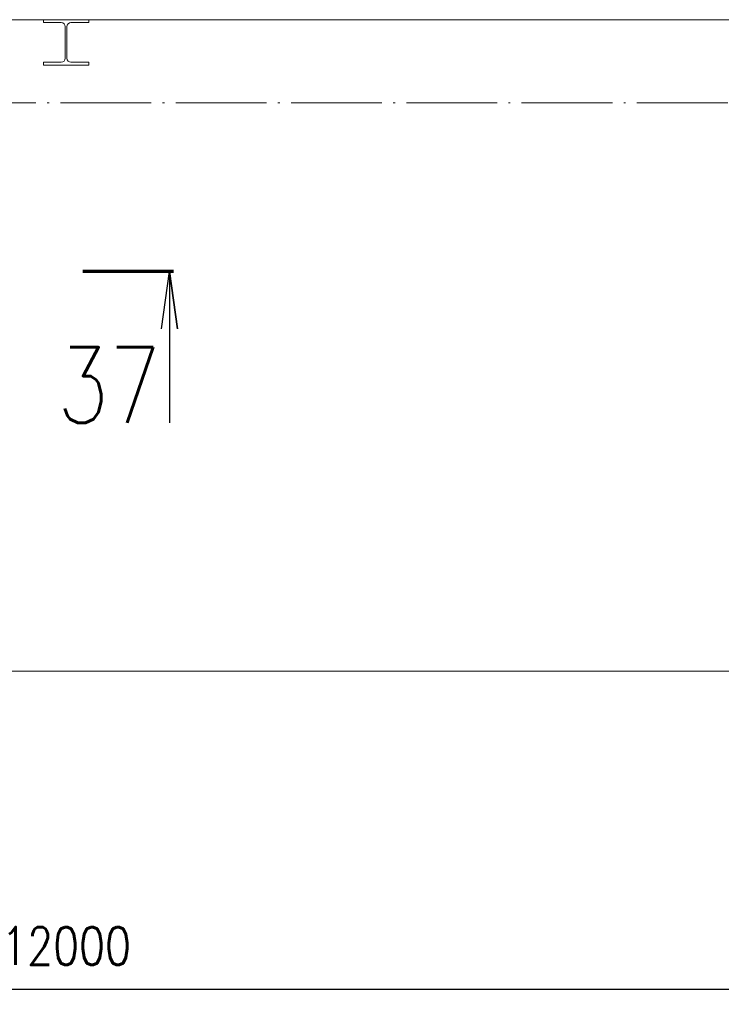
# Paper-space layout 'Layout1' of a CAD drawing. Extents: x -2 to 1380, y -36 to 422.
# Tile 24 of 65: x 476 to 523, y 207 to 272. Entities that reach past the tile are written whole.
import ezdxf
from ezdxf.enums import TextEntityAlignment as Align

# ---------------------------------------------------------------- set-up
doc = ezdxf.new("R2010")
doc.units = 0
doc.linetypes.add('ACAD_ISO04W100', pattern=[30.5, 24, -3, 0.5, -3])
doc.linetypes.add('HP_01_CER_B', pattern=[8, 5, -1, 1, -1])
doc.layers.get('0').update_dxf_attribs({"linetype": 'CONTINUOUS'})
doc.layers.get('DEFPOINTS').update_dxf_attribs({"color": 132, "linetype": 'CONTINUOUS'})
for name, color, linetype, lineweight in [('SS_1.ET-HALA_TaO-PODLAHA', 9, 'CONTINUOUS', 13), ('SS_1.ET-HALA_TaO-RASTR', 7, 'HP_01_CER_B', 13), ('SS_1.ET-HALA_TaO-SLOUP', 9, 'CONTINUOUS', 13), ('SS_KOTY', 3, 'CONTINUOUS', 25), ('SS_PLNA_025', 7, 'CONTINUOUS', 25), ('SS_REZ', 6, 'CONTINUOUS', 70), ('SS_TEXT7', 6, 'CONTINUOUS', 70)]:
    doc.layers.add(name, color=color, linetype=linetype, lineweight=lineweight)
doc.styles.add('ROMANS', font='romans.shx', dxfattribs={"width": 0.8})
doc.linetypes.add('ZIGZAG', pattern='A,0.00254,-5.08,[131,ltypeshp.shx,S=5.08,R=0,X=-5.08,Y=0],-10.16,[131,ltypeshp.shx,S=5.08,R=180,X=5.08,Y=0],-5.08', length=20.32254)
doc.dimstyles.new('A-1_(2.5)_100AS', dxfattribs={"dimtxt": 2.5, "dimasz": 2, "dimexe": 1, "dimexo": 2, "dimgap": 0, "dimtad": 0, "dimdec": 1, "dimlfac": 100, "dimrnd": 1, "dimtxsty": 'ROMANS', "dimblk1": 'OBLIQUE', "dimblk2": 'OBLIQUE', "dimsah": 1, "dimcen": 2, "dimclrd": 256, "dimclre": 256, "dimclrt": 256, "dimadec": 1, "dimazin": 2, "dimtfac": 0.714286, "dimtdec": 1, "dimtmove": 0, "dimatfit": 3, "dimldrblk": 'OPEN', "dimfxl": 1, "dimtvp": 1.142857, "dimtfill": 1, "dimtolj": 1, "dimlwd": -1, "dimlwe": -1, "dimarcsym": 0})

# ---------------------------------------------------------------- blocks, each defined once
blk = doc.blocks.new('_Oblique')
at = {"color": 0, "linetype": 'ByBlock', "lineweight": -2}
blk.add_line((-0.5, -0.5), (0.5, 0.5), dxfattribs=at)
blk = doc.blocks.new('*D31')
at = {"layer": 'DEFPOINTS', "color": 0, "transparency": 16777216}
for p in [(419.482, 218.622), (539.482, 218.622), (539.482, 207.608)]:
    blk.add_point(p, dxfattribs=at)
at = {"layer": 'SS_KOTY', "transparency": 16777216}
for p, q in [((419.482, 216.622), (419.482, 206.608)), ((539.482, 216.622), (539.482, 206.608)), ((419.482, 207.608), (539.482, 207.608))]:
    blk.add_line(p, q, dxfattribs=at)
at = {"layer": 'SS_KOTY', "transparency": 16777216, "xscale": 2, "yscale": 2, "zscale": 2, "rotation": 180}
blk.add_blockref('_Oblique', (419.482, 207.608), dxfattribs=at)
at = {"layer": 'SS_KOTY', "transparency": 16777216, "xscale": 2, "yscale": 2, "zscale": 2}
blk.add_blockref('_Oblique', (539.482, 207.608), dxfattribs=at)
at = {"layer": 'SS_KOTY', "transparency": 16777216, "insert": (479.482, 210.465), "char_height": 2.5, "attachment_point": 5, "style": 'ROMANS', "bg_fill": 3, "box_fill_scale": 1.1, "bg_fill_color": 256, "bg_fill_true_color": 13158600, "bg_fill_transparency": 0}
blk.add_mtext('\\A1;12000', dxfattribs=at)
blk = doc.blocks.new('_OPEN')
at = {"color": 0, "linetype": 'ByBlock'}
for p, q in [((-1, 0.167), (0, 0)), ((0, 0), (-1, -0.167)), ((0, 0), (-1, 0))]:
    blk.add_line(p, q, dxfattribs=at)
blk = doc.blocks.new('*U111')
at = {"layer": 'SS_PLNA_025'}
blk.add_lwpolyline([(5.2, -3.775), (5.724, 0), (6.247, -3.775), (5.724, 0), (5.724, -10)], dxfattribs=at)
at = {"layer": 'SS_REZ'}
blk.add_line((5.991, 0), (0, 0), dxfattribs=at)
at = {"layer": 'SS_TEXT7', "style": 'ROMANS', "width": 0.8}
blk.add_attdef('REZv', text='', height=5, dxfattribs=at).set_placement((1.724, -10), align=Align.CENTER)

psp = doc.layouts.get("Layout1")

# ---------------------------------------------------------------- linework, layer by layer
at = {"layer": 'SS_1.ET-HALA_TaO-PODLAHA', "ltscale": 0.25}
for p, q in [((477.9819, 271.6803), (421.4819, 271.6803)), ((537.4819, 271.6803), (480.9819, 271.6803))]:
    psp.add_line(p, q, dxfattribs=at)
at = {"layer": 'SS_1.ET-HALA_TaO-PODLAHA', "linetype": 'ZIGZAG', "ltscale": 0.25}
psp.add_line((53.9819, 228.6209), (897.2819, 228.6209), dxfattribs=at)
at = {"layer": 'SS_1.ET-HALA_TaO-RASTR', "linetype": 'ACAD_ISO04W100', "ltscale": 0.25}
psp.add_line((44.4819, 266.1803), (906.9668, 266.1803), dxfattribs=at)
at = {"layer": 'SS_1.ET-HALA_TaO-SLOUP', "color": 5, "linetype": 'Continuous', "ltscale": 0.25}
for p, q in [((480.9819, 271.6803), (477.9819, 271.6803)), ((477.9819, 271.6803), (477.9819, 271.4903)), ((477.9819, 271.4903), (479.1569, 271.4903)), ((479.8069, 271.4903), (480.9819, 271.4903)), ((480.9819, 271.4903), (480.9819, 271.6803)), ((479.4269, 271.2203), (479.4269, 269.1403)), ((479.5369, 269.1403), (479.5369, 271.2203)), ((479.1569, 268.8703), (477.9819, 268.8703)), ((477.9819, 268.8703), (477.9819, 268.6803)), ((480.9819, 268.8703), (479.8069, 268.8703)), ((480.9819, 268.6803), (480.9819, 268.8703)), ((477.9819, 268.6803), (480.9819, 268.6803))]:
    psp.add_line(p, q, dxfattribs=at)
at = {"layer": 'SS_1.ET-HALA_TaO-SLOUP', "color": 5, "linetype": 'Continuous', "ltscale": 0.25, "extrusion": (0, 0, -1)}
for centre, start, end in [((-479.1569, 271.2203), 90, 180), ((-479.1569, 269.1403), 180, 270)]:
    psp.add_arc(centre, 0.27, start, end, dxfattribs=at)
at = {"layer": 'SS_1.ET-HALA_TaO-SLOUP', "color": 5, "linetype": 'Continuous', "ltscale": 0.25, "extrusion": (-8.42125e-15, 3.48819e-15, -1)}
psp.add_arc((-479.8069, 271.2203), 0.27, 0, 90, dxfattribs=at)
at = {"layer": 'SS_1.ET-HALA_TaO-SLOUP', "color": 5, "linetype": 'Continuous', "ltscale": 0.25, "extrusion": (-8.42125e-15, -3.48819e-15, -1)}
psp.add_arc((-479.8069, 269.1403), 0.27, 270, 0, dxfattribs=at)

# ---------------------------------------------------------------- block references
at = {"layer": 'SS_REZ'}
psp.add_blockref('*U111', (480.5938, 255.0315), dxfattribs=at).add_auto_attribs({'REZv': '37'})

# ---------------------------------------------------------------- dimensions: what is measured, and where the dimension line sits
at = {"layer": 'SS_KOTY'}
dim = psp.add_linear_dim(base=(539.4819, 207.608), p1=(419.4819, 218.6219), p2=(539.4819, 218.6219), dimstyle='A-1_(2.5)_100AS', override={"dimtmove": 1}, dxfattribs=at)
dim.commit()
dim.dimension.update_dxf_attribs({"geometry": '*D31', "text_midpoint": (479.4819, 210.4652)})

doc.saveas('drawing.dxf')
